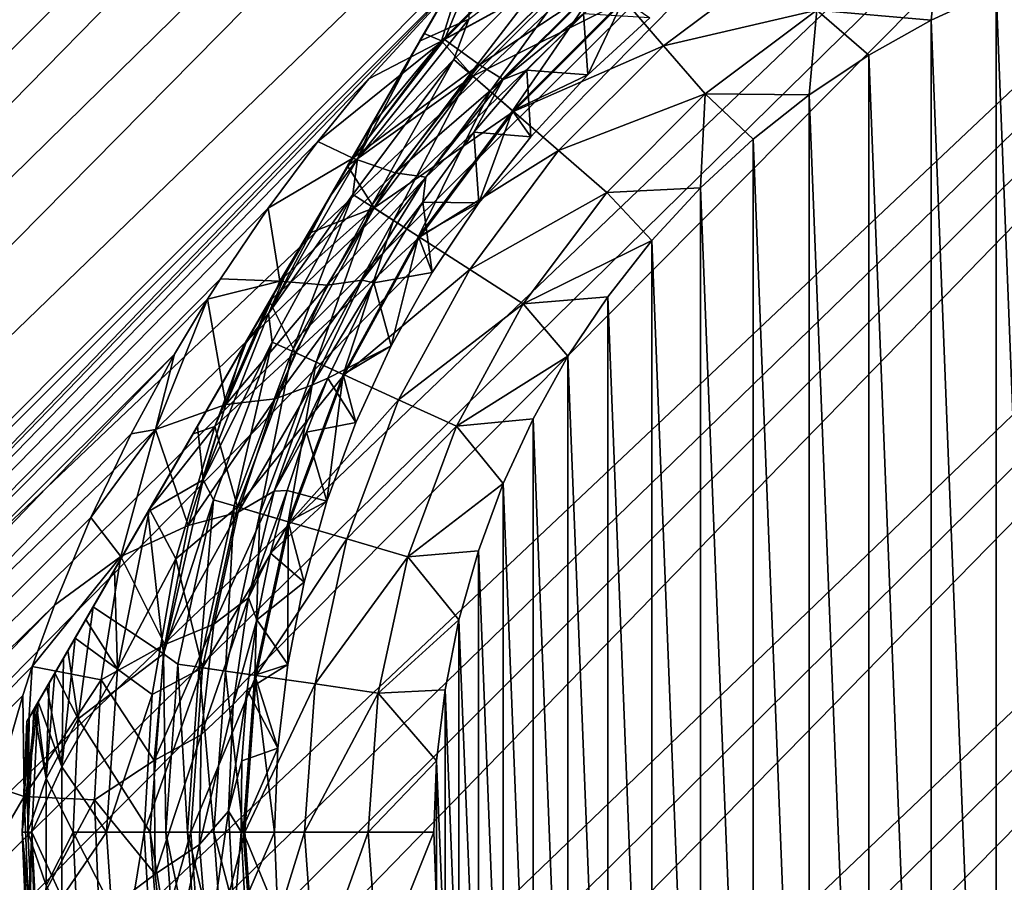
# Model space of a CAD drawing. Header units: metres. Extents: x -42 to 163, y -93 to 90.
# Tile 144 of 232: x 32.01 to 39.83, y 23.63 to 30.48. Entities that reach past the tile are written whole.
import ezdxf

# ---------------------------------------------------------------- set-up
doc = ezdxf.new("R2010")
doc.units = ezdxf.units.M
doc.layers.add('solid_500770_SW0001', color=7, linetype='CONTINUOUS')

msp = doc.modelspace()

# ---------------------------------------------------------------- linework, layer by layer
at = {"layer": 'solid_500770_SW0001'}
for points in [[(16.240602, 16.054668), (16.251158, 15.979364, 1.252488), (47.507648, 47.321701, -0.000097)], [(16.25116, 15.979354, -1.252581), (16.240602, 16.054668), (47.507648, 47.321701, -0.000097)], [(16.251158, 15.979364, 1.252488), (47.598896, 47.23045, 1.823636), (47.507648, 47.321701, -0.000097)], [(16.25116, 15.979354, -1.252581), (47.507648, 47.321701, -0.000097), (47.598915, 47.230431, -1.823828)], [(16.251158, 15.979364, 1.252488), (16.283394, 15.750703, 2.508065), (47.598896, 47.23045, 1.823636)], [(16.283396, 15.75068, -2.508157), (16.25116, 15.979354, -1.252581), (47.598915, 47.230431, -1.823828)], [(16.283394, 15.750703, 2.508065), (47.87085, 46.9585, 3.611047), (47.598896, 47.23045, 1.823636)], [(16.283396, 15.75068, -2.508157), (47.598915, 47.230431, -1.823828), (47.870888, 46.958462, -3.611232)], [(16.283394, 15.750703, 2.508065), (16.337793, 15.363997, 3.757468), (47.87085, 46.9585, 3.611047)], [(16.337795, 15.363985, -3.757504), (16.283396, 15.75068, -2.508157), (47.870888, 46.958462, -3.611232)], [(16.337793, 15.363997, 3.757468), (16.415125, 14.814512, 4.990776), (47.87085, 46.9585, 3.611047)], [(16.337795, 15.363985, -3.757504), (47.870888, 46.958462, -3.611232), (48.318157, 46.511189, -5.326709)], [(16.415125, 14.814512, 4.990776), (48.318104, 46.511246, 5.326533), (47.87085, 46.9585, 3.611047)], [(16.415125, 14.814504, -4.990792), (16.337795, 15.363985, -3.757504), (48.318157, 46.511189, -5.326709)], [(16.415125, 14.814512, 4.990776), (16.516396, 14.094969, 6.200181), (48.318104, 46.511246, 5.326533)], [(16.516399, 14.094941, -6.200222), (16.415125, 14.814504, -4.990792), (48.318157, 46.511189, -5.326709)], [(16.516396, 14.094969, 6.200181), (48.931763, 45.897583, 6.935899), (48.318104, 46.511246, 5.326533)], [(16.516399, 14.094941, -6.200222), (48.318157, 46.511189, -5.326709), (48.931839, 45.897511, -6.936062)], [(16.516396, 14.094969, 6.200181), (16.642694, 13.19747, 7.374237), (48.931763, 45.897583, 6.935899)], [(16.642694, 13.197455, -7.374252), (16.516399, 14.094941, -6.200222), (48.931839, 45.897511, -6.936062)], [(16.642694, 13.19747, 7.374237), (49.699558, 45.129787, 8.406946), (48.931763, 45.897583, 6.935899)], [(16.642694, 13.197455, -7.374252), (48.931839, 45.897511, -6.936062), (49.69965, 45.1297, -8.407093)], [(16.642694, 13.19747, 7.374237), (16.79488, 12.116048, 8.496479), (49.699558, 45.129787, 8.406946)], [(16.794876, 12.116074, -8.496456), (16.642694, 13.197455, -7.374252), (49.69965, 45.1297, -8.407093)], [(16.794876, 12.116074, -8.496456), (49.69965, 45.1297, -8.407093), (50.606262, 44.223087, -9.710489)], [(16.79488, 12.116048, 8.496479), (35.636303, 30.936129, 8.513808), (49.699558, 45.129787, 8.406946)], [(16.880831, 11.505201, -9.03205), (16.794876, 12.116074, -8.496456), (50.606262, 44.223087, -9.710489)], [(16.9734, 10.847605, -9.546834), (16.880831, 11.505201, -9.03205), (50.606262, 44.223087, -9.710489)], [(17.072447, 10.143653, -10.037734), (16.9734, 10.847605, -9.546834), (50.606262, 44.223087, -9.710489)], [(17.072447, 10.143653, -10.037734), (50.606262, 44.223087, -9.710489), (51.633614, 43.195736, -10.820309)], [(17.177891, 9.394262, -10.501533), (17.072447, 10.143653, -10.037734), (51.633614, 43.195736, -10.820309)], [(17.289604, 8.601025, -10.93483), (17.177891, 9.394262, -10.501533), (51.633614, 43.195736, -10.820309)], [(17.289604, 8.601025, -10.93483), (51.633614, 43.195736, -10.820309), (52.761234, 42.068115, -11.71446)], [(17.407101, 7.765466, -11.334336), (17.289604, 8.601025, -10.93483), (52.761234, 42.068115, -11.71446)], [(17.530239, 6.890604, -11.696574), (17.407101, 7.765466, -11.334336), (52.761234, 42.068115, -11.71446)], [(17.658554, 5.979508, -12.018311), (17.530239, 6.890604, -11.696574), (52.761234, 42.068115, -11.71446)], [(17.658554, 5.979508, -12.018311), (52.761234, 42.068115, -11.71446), (53.966671, 40.862679, -12.375134)], [(17.791288, 5.035339, -12.296562), (17.658554, 5.979508, -12.018311), (53.966671, 40.862679, -12.375134)], [(17.928144, 4.063588, -12.528321), (17.791288, 5.035339, -12.296562), (53.966671, 40.862679, -12.375134)], [(17.928144, 4.063588, -12.528321), (53.966671, 40.862679, -12.375134), (55.225922, 39.603424, -12.789154)], [(18.06818, 3.068676, -12.711246), (17.928144, 4.063588, -12.528321), (55.225922, 39.603424, -12.789154)], [(18.210609, 2.056142, -12.843354), (18.06818, 3.068676, -12.711246), (55.225922, 39.603424, -12.789154)], [(18.210609, 2.056142, -12.843354), (55.225922, 39.603424, -12.789154), (56.513908, 38.315437, -12.948244)], [(18.355236, 1.032258, -12.923227), (18.210609, 2.056142, -12.843354), (56.513908, 38.315437, -12.948244)], [(51.630558, 33.130558, -12.95), (18.355236, 1.032258, -12.923227), (56.513908, 38.315437, -12.948244)], [(51.630558, 33.130558, -12.95), (18.5, 0, -12.95), (18.355236, 1.032258, -12.923227)], [(37.762573, 8.496295, -12.95), (18.5, 0, -12.95), (51.630558, 33.130558, -12.95)], [(38.963062, 10.360086, -12.95), (37.762573, 8.496295, -12.95), (51.630558, 33.130558, -12.95)], [(40.39016, 12.056459, -12.95), (38.963062, 10.360086, -12.95), (51.630558, 33.130558, -12.95)], [(36.538265, 32.65242, 25.5), (32.066128, 24.906454, 25.5), (32.066128, 24.906454, 29.5)], [(36.538265, 32.65242, 29.5), (36.538265, 32.65242, 25.5), (32.066128, 24.906454, 29.5)], [(32.083241, 24.936096, 29.88092), (36.538265, 32.65242, 29.5), (32.066128, 24.906454, 29.5)], [(36.538265, 32.65242, 25.5), (36.519234, 32.619461, 25.098352), (32.066128, 24.906454, 25.5)], [(36.519234, 32.619461, 25.098352), (32.085159, 24.939415, 25.098349), (32.066128, 24.906454, 25.5)], [(32.083241, 24.936096, 29.88092), (36.521145, 32.622772, 29.880962), (36.538265, 32.65242, 29.5)], [(32.083241, 24.936096, 29.88092), (32.135365, 25.026377, 30.260981), (36.521145, 32.622772, 29.880962)], [(36.519234, 32.619461, 25.098352), (36.484547, 32.559383, 24.828465), (32.085159, 24.939415, 25.098349)], [(32.135365, 25.026377, 30.260981), (36.469013, 32.532475, 30.261061), (36.521145, 32.622772, 29.880962)], [(36.484547, 32.559383, 24.828465), (32.119843, 24.999493, 24.828463), (32.085159, 24.939415, 25.098349)], [(36.484547, 32.559383, 24.828465), (36.461124, 32.51881, 24.697607), (32.119843, 24.999493, 24.828463)], [(32.135365, 25.026377, 30.260981), (32.156567, 25.063101, 30.367167), (36.469013, 32.532475, 30.261061)], [(32.156567, 25.063101, 30.367167), (36.447823, 32.495773, 30.367165), (36.469013, 32.532475, 30.261061)], [(36.461124, 32.51881, 24.697607), (32.143269, 25.040066, 24.697596), (32.119843, 24.999493, 24.828463)], [(36.461124, 32.51881, 24.697607), (36.360752, 32.344959, 24.299749), (32.143269, 25.040066, 24.697596)], [(32.156567, 25.063101, 30.367167), (32.224991, 25.18161, 30.638638), (36.447823, 32.495773, 30.367165)], [(32.224991, 25.18161, 30.638638), (36.379364, 32.377201, 30.638762), (36.447823, 32.495773, 30.367165)], [(32.224991, 25.18161, 30.638638), (32.356262, 25.408983, 31.010653), (36.379364, 32.377201, 30.638762)], [(32.356262, 25.408983, 31.010653), (36.248062, 32.14978, 31.010807), (36.379364, 32.377201, 30.638762)], [(36.360752, 32.344959, 24.299749), (32.243641, 25.213917, 24.299744), (32.143269, 25.040066, 24.697596)], [(36.360752, 32.344959, 24.299749), (36.317059, 32.269283, 24.167925), (32.243641, 25.213917, 24.299744)], [(36.317059, 32.269283, 24.167925), (32.287331, 25.289591, 24.167923), (32.243641, 25.213917, 24.299744)], [(36.317059, 32.269283, 24.167925), (36.213154, 32.089314, 23.908485), (32.287331, 25.289591, 24.167923)], [(32.356262, 25.408983, 31.010653), (32.448009, 25.567894, 31.211136), (36.248062, 32.14978, 31.010807)], [(32.448009, 25.567894, 31.211136), (36.156395, 31.991001, 31.211113), (36.248062, 32.14978, 31.010807)], [(36.213154, 32.089314, 23.908485), (32.391239, 25.469561, 23.908489), (32.287331, 25.289591, 24.167923)], [(36.213154, 32.089314, 23.908485), (36.012238, 31.741316, 23.533098), (32.391239, 25.469561, 23.908489)], [(32.448009, 25.567894, 31.211136), (32.534451, 25.717615, 31.371361), (36.156395, 31.991001, 31.211113)], [(32.534451, 25.717615, 31.371361), (36.069748, 31.840927, 31.371685), (36.156395, 31.991001, 31.211113)], [(32.534451, 25.717615, 31.371361), (32.762005, 26.11175, 31.706327), (36.069748, 31.840927, 31.371685)], [(32.762005, 26.11175, 31.706327), (35.842091, 31.446613, 31.706694), (36.069748, 31.840927, 31.371685)], [(36.012238, 31.741316, 23.533098), (32.592155, 25.817558, 23.533098), (32.391239, 25.469561, 23.908489)], [(36.012238, 31.741316, 23.533098), (35.577213, 30.987831, 22.924072), (32.592155, 25.817558, 23.533098)], [(32.762005, 26.11175, 31.706327), (33.039124, 26.591734, 32), (35.842091, 31.446613, 31.706694)], [(35.842091, 31.446613, 31.706694), (33.039124, 26.591734, 32), (35.565266, 30.96714, 32)], [(35.358166, 30.308205, 32.426758), (36.241379, 31.192562, 32.426758), (35.565266, 30.96714, 32)], [(36.529854, 30.953325, 32.797123), (36.241379, 31.192562, 32.426758), (35.358166, 30.308205, 32.426758)], [(35.381783, 30.319401, 8.839676), (36.239567, 31.177042, 8.839932), (35.636303, 30.936129, 8.513808)], [(36.439674, 30.899729, 9.440078), (36.239567, 31.177042, 8.839932), (35.381783, 30.319401, 8.839676)], [(36.398975, 31.10437, 21.891552), (35.454506, 30.159901, 21.891552), (35.576015, 30.481272, 22.104425)], [(35.584938, 30.046881, 21.715334), (35.454506, 30.159901, 21.891552), (36.398975, 31.10437, 21.891552)], [(36.511993, 30.973938, 21.715334), (35.584938, 30.046881, 21.715334), (36.398975, 31.10437, 21.891552)], [(39.308727, 31.08181, 33.454422), (38.337852, 30.551672, 33.454422), (39.245213, 30.472738, 33.5)], [(39.308727, 31.08181, 33.454422), (39.245213, 30.472738, 33.5), (39.760914, 30.710579, 33.5)], [(35.577213, 30.987831, 22.924072), (33.027195, 26.571068, 22.924055), (32.592155, 25.817558, 23.533098)], [(35.577213, 30.987831, 22.924072), (35.184078, 30.306904, 22.517441), (33.027195, 26.571068, 22.924055)], [(33.385296, 27.191317, 32.240669), (35.565266, 30.96714, 32), (33.039124, 26.591734, 32)], [(33.385296, 27.191317, 32.240669), (35.219093, 30.367552, 32.240669), (35.565266, 30.96714, 32)], [(35.576015, 30.481272, 22.104425), (35.184078, 30.306904, 22.517441), (35.577213, 30.987831, 22.924072)], [(35.219093, 30.367552, 32.240669), (35.358166, 30.308205, 32.426758), (35.565266, 30.96714, 32)], [(35.743999, 29.909054, 21.58672), (35.584938, 30.046881, 21.715334), (36.511993, 30.973938, 21.715334)], [(36.649822, 30.814877, 21.58672), (35.743999, 29.909054, 21.58672), (36.511993, 30.973938, 21.715334)], [(36.810566, 30.629366, 33.097553), (37.121201, 30.270874, 33.318897), (38.064499, 30.977016, 33.318897)], [(38.064499, 30.977016, 33.318897), (37.121201, 30.270874, 33.318897), (38.337852, 30.551672, 33.454422)], [(16.79488, 12.116048, 8.496479), (16.880835, 11.505164, 9.032082), (35.636303, 30.936129, 8.513808)], [(16.880835, 11.505164, 9.032082), (34.78191, 30.008894, 8.572483), (35.636303, 30.936129, 8.513808)], [(35.381783, 30.319401, 8.839676), (35.636303, 30.936129, 8.513808), (34.78191, 30.008894, 8.572483)], [(35.605549, 30.02902, 32.797123), (36.529854, 30.953325, 32.797123), (35.358166, 30.308205, 32.426758)], [(35.659107, 30.119274, 9.439835), (36.439674, 30.899729, 9.440078), (35.381783, 30.319401, 8.839676)], [(36.810566, 30.629366, 33.097553), (36.529854, 30.953325, 32.797123), (35.605549, 30.02902, 32.797123)], [(36.556396, 30.71032, 10.093994), (36.439674, 30.899729, 9.440078), (35.659107, 30.119274, 9.439835)], [(40.293934, 17.151569, 33.5), (40.293934, 30.907307, 33.5), (39.760914, 30.710579, 33.5)], [(36.649822, 30.814877, 21.58672), (35.922012, 29.754803, 21.513536), (35.743999, 29.909054, 21.58672)], [(36.649822, 30.814877, 21.58672), (36.80407, 30.636862, 21.513536), (35.922012, 29.754803, 21.513536)], [(35.848534, 30.002533, 10.093771), (36.556396, 30.71032, 10.093994), (35.659107, 30.119274, 9.439835)], [(35.848534, 30.002533, 10.093771), (36.485207, 30.524647, 10.76469), (36.556396, 30.71032, 10.093994)], [(39.760914, 17.348295, 33.5), (39.760914, 30.710579, 33.5), (39.245213, 30.472738, 33.5)], [(39.760914, 17.348295, 33.5), (40.293934, 17.151569, 33.5), (39.760914, 30.710579, 33.5)], [(36.810566, 30.629366, 33.097553), (35.605549, 30.02902, 32.797123), (35.929508, 29.748308, 33.097553)], [(35.922012, 29.754803, 21.513536), (36.80407, 30.636862, 21.513536), (36.520752, 30.038124, 21.500164)], [(36.810566, 30.629366, 33.097553), (35.929508, 29.748308, 33.097553), (37.121201, 30.270874, 33.318897)], [(36.80407, 30.636862, 21.513536), (37.010708, 30.491037, 21.500164), (36.520752, 30.038124, 21.500164)], [(35.848534, 30.002533, 10.093771), (36.036587, 30.07622, 10.764404), (36.485207, 30.524647, 10.76469)], [(36.485207, 30.524647, 10.76469), (36.036587, 30.07622, 10.764404), (36.520752, 30.038124, 21.500164)], [(36.485207, 30.524647, 10.76469), (36.520752, 30.038124, 21.500164), (37.010708, 30.491037, 21.500164)], [(37.121201, 30.270874, 33.318897), (37.452305, 29.88876, 33.454422), (38.337852, 30.551672, 33.454422)], [(38.337852, 30.551672, 33.454422), (37.452305, 29.88876, 33.454422), (38.277393, 29.879452, 33.5)], [(38.337852, 30.551672, 33.454422), (38.277393, 29.879452, 33.5), (38.749756, 30.195181, 33.5)], [(38.337852, 30.551672, 33.454422), (38.749756, 30.195181, 33.5), (39.245213, 30.472738, 33.5)], [(35.576015, 30.481272, 22.104425), (34.692081, 29.372856, 22.104425), (35.184078, 30.306904, 22.517441)], [(35.454506, 30.159901, 21.891552), (34.692081, 29.372856, 22.104425), (35.576015, 30.481272, 22.104425)], [(39.245213, 17.586136, 33.5), (39.245213, 30.472738, 33.5), (38.749756, 30.195181, 33.5)], [(39.245213, 17.586136, 33.5), (39.760914, 17.348295, 33.5), (39.245213, 30.472738, 33.5)], [(33.385296, 27.191317, 32.240669), (33.816002, 27.937326, 32.404942), (35.219093, 30.367552, 32.240669)], [(33.816002, 27.937326, 32.404942), (34.788376, 29.621529, 32.404945), (35.219093, 30.367552, 32.240669)], [(35.219093, 30.367552, 32.240669), (34.788376, 29.621529, 32.404945), (35.358166, 30.308205, 32.426758)], [(35.184078, 30.306904, 22.517441), (33.420326, 27.251995, 22.517429), (33.027195, 26.571068, 22.924055)], [(35.184078, 30.306904, 22.517441), (34.820316, 29.676847, 22.269815), (33.420326, 27.251995, 22.517429)], [(35.381783, 30.319401, 8.839676), (34.78191, 30.008894, 8.572483), (34.375984, 29.509829, 8.646482)], [(34.652821, 29.377169, 9.017519), (35.381783, 30.319401, 8.839676), (34.375984, 29.509829, 8.646482)], [(34.788376, 29.621529, 32.404945), (34.612377, 29.316685, 32.440041), (35.358166, 30.308205, 32.426758)], [(35.605549, 30.02902, 32.797123), (35.358166, 30.308205, 32.426758), (34.612377, 29.316685, 32.440041)], [(35.659107, 30.119274, 9.439835), (35.381783, 30.319401, 8.839676), (34.652821, 29.377169, 9.017519)], [(34.692081, 29.372856, 22.104425), (34.820316, 29.676847, 22.269815), (35.184078, 30.306904, 22.517441)], [(35.929508, 29.748308, 33.097553), (36.288002, 29.437672, 33.318897), (37.121201, 30.270874, 33.318897)], [(37.121201, 30.270874, 33.318897), (36.288002, 29.437672, 33.318897), (37.452305, 29.88876, 33.454422)], [(38.749756, 17.863693, 33.5), (38.749756, 30.195181, 33.5), (38.277393, 29.879452, 33.5)], [(38.749756, 17.863693, 33.5), (39.245213, 17.586136, 33.5), (38.749756, 30.195181, 33.5)], [(34.989925, 29.262495, 9.609496), (35.659107, 30.119274, 9.439835), (34.652821, 29.377169, 9.017519)], [(35.454506, 30.159901, 21.891552), (34.65406, 29.090633, 21.891552), (34.692081, 29.372856, 22.104425)], [(34.799252, 28.997328, 21.715334), (34.65406, 29.090633, 21.891552), (35.454506, 30.159901, 21.891552)], [(35.584938, 30.046881, 21.715334), (34.799252, 28.997328, 21.715334), (35.454506, 30.159901, 21.891552)], [(35.848534, 30.002533, 10.093771), (35.659107, 30.119274, 9.439835), (34.989925, 29.262495, 9.609496)], [(34.822193, 28.982582, 32.797123), (35.605549, 30.02902, 32.797123), (34.612377, 29.316685, 32.440041)], [(34.976307, 28.883539, 21.58672), (34.799252, 28.997328, 21.715334), (35.584938, 30.046881, 21.715334)], [(35.929508, 29.748308, 33.097553), (35.605549, 30.02902, 32.797123), (34.822193, 28.982582, 32.797123)], [(35.743999, 29.909054, 21.58672), (34.976307, 28.883539, 21.58672), (35.584938, 30.046881, 21.715334)], [(36.036587, 30.07622, 10.764404), (35.614861, 29.584715, 10.842172), (36.067837, 29.548164, 21.500164)], [(35.848534, 30.002533, 10.093771), (35.614861, 29.584715, 10.842172), (36.036587, 30.07622, 10.764404)], [(35.922012, 29.754803, 21.513536), (36.520752, 30.038124, 21.500164), (36.067837, 29.548164, 21.500164)], [(36.036587, 30.07622, 10.764404), (36.067837, 29.548164, 21.500164), (36.520752, 30.038124, 21.500164)], [(16.880835, 11.505164, 9.032082), (34.375984, 29.509829, 8.646482), (34.78191, 30.008894, 8.572483)], [(35.234417, 29.226393, 10.254593), (35.848534, 30.002533, 10.093771), (34.989925, 29.262495, 9.609496)], [(35.234417, 29.226393, 10.254593), (35.614861, 29.584715, 10.842172), (35.848534, 30.002533, 10.093771)], [(35.743999, 29.909054, 21.58672), (35.174461, 28.756193, 21.513536), (34.976307, 28.883539, 21.58672)], [(35.743999, 29.909054, 21.58672), (35.922012, 29.754803, 21.513536), (35.174461, 28.756193, 21.513536)], [(36.288002, 29.437672, 33.318897), (36.670113, 29.106569, 33.454422), (37.452305, 29.88876, 33.454422)], [(37.452305, 29.88876, 33.454422), (36.670113, 29.106569, 33.454422), (37.414356, 29.141991, 33.5)], [(37.452305, 29.88876, 33.454422), (37.414356, 29.141991, 33.5), (37.831287, 29.527599, 33.5)], [(37.452305, 29.88876, 33.454422), (37.831287, 29.527599, 33.5), (38.277393, 29.879452, 33.5)], [(38.277393, 18.179422, 33.5), (38.277393, 29.879452, 33.5), (37.831287, 29.527599, 33.5)], [(38.277393, 18.179422, 33.5), (38.749756, 17.863693, 33.5), (38.277393, 29.879452, 33.5)], [(35.929508, 29.748308, 33.097553), (34.822193, 28.982582, 32.797123), (35.182804, 28.75083, 33.097553)], [(35.174461, 28.756193, 21.513536), (35.922012, 29.754803, 21.513536), (35.654762, 29.024181, 21.500164)], [(35.929508, 29.748308, 33.097553), (35.182804, 28.75083, 33.097553), (36.288002, 29.437672, 33.318897)], [(35.922012, 29.754803, 21.513536), (36.067837, 29.548164, 21.500164), (35.654762, 29.024181, 21.500164)], [(34.820316, 29.676847, 22.269815), (33.784088, 27.88205, 22.26981), (33.420326, 27.251995, 22.517429)], [(34.820316, 29.676847, 22.269815), (34.47308, 29.07542, 22.152443), (33.784088, 27.88205, 22.26981)], [(34.692081, 29.372856, 22.104425), (34.47308, 29.07542, 22.152443), (34.820316, 29.676847, 22.269815)], [(33.816002, 27.937326, 32.404942), (33.992016, 28.242191, 32.440041), (34.788376, 29.621529, 32.404945)], [(33.992016, 28.242191, 32.440041), (34.612377, 29.316685, 32.440041), (34.788376, 29.621529, 32.404945)], [(35.614861, 29.584715, 10.842172), (35.2104, 29.029696, 11.006215), (35.654762, 29.024181, 21.500164)], [(35.234417, 29.226393, 10.254593), (35.2104, 29.029696, 11.006215), (35.614861, 29.584715, 10.842172)], [(35.614861, 29.584715, 10.842172), (35.654762, 29.024181, 21.500164), (36.067837, 29.548164, 21.500164)], [(16.880835, 11.505164, 9.032082), (33.982792, 28.981031, 8.752214), (34.375984, 29.509829, 8.646482)], [(34.652821, 29.377169, 9.017519), (34.375984, 29.509829, 8.646482), (33.982792, 28.981031, 8.752214)], [(37.831287, 18.531277, 33.5), (37.831287, 29.527599, 33.5), (37.414356, 29.141991, 33.5)], [(37.831287, 18.531277, 33.5), (38.277393, 18.179422, 33.5), (37.831287, 29.527599, 33.5)], [(35.182804, 28.75083, 33.097553), (35.58186, 28.494375, 33.318897), (36.288002, 29.437672, 33.318897)], [(36.288002, 29.437672, 33.318897), (35.58186, 28.494375, 33.318897), (36.670113, 29.106569, 33.454422)], [(34.075451, 28.400969, 9.343026), (34.652821, 29.377169, 9.017519), (33.982792, 28.981031, 8.752214)], [(34.692081, 29.372856, 22.104425), (33.983223, 28.145077, 22.104425), (34.47308, 29.07542, 22.152443)], [(34.65406, 29.090633, 21.891552), (33.983223, 28.145077, 22.104425), (34.692081, 29.372856, 22.104425)], [(33.992016, 28.242191, 32.440041), (34.302189, 28.779425, 32.463661), (34.612377, 29.316685, 32.440041)], [(34.989925, 29.262495, 9.609496), (34.652821, 29.377169, 9.017519), (34.075451, 28.400969, 9.343026)], [(34.822193, 28.982582, 32.797123), (34.612377, 29.316685, 32.440041), (34.302189, 28.779425, 32.463661)], [(34.450665, 28.369532, 9.922218), (34.989925, 29.262495, 9.609496), (34.075451, 28.400969, 9.343026)], [(35.234417, 29.226393, 10.254593), (34.989925, 29.262495, 9.609496), (34.450665, 28.369532, 9.922218)], [(34.728161, 28.410975, 10.553501), (35.234417, 29.226393, 10.254593), (34.450665, 28.369532, 9.922218)], [(34.728161, 28.410975, 10.553501), (35.2104, 29.029696, 11.006215), (35.234417, 29.226393, 10.254593)], [(34.65406, 29.090633, 21.891552), (34.013939, 27.918335, 21.891552), (33.983223, 28.145077, 22.104425)], [(34.170929, 27.846642, 21.715334), (34.013939, 27.918335, 21.891552), (34.65406, 29.090633, 21.891552)], [(34.799252, 28.997328, 21.715334), (34.170929, 27.846642, 21.715334), (34.65406, 29.090633, 21.891552)], [(35.58186, 28.494375, 33.318897), (36.007202, 28.221024, 33.454422), (36.670113, 29.106569, 33.454422)], [(36.670113, 29.106569, 33.454422), (36.007202, 28.221024, 33.454422), (37.028961, 28.724876, 33.5)], [(36.670113, 29.106569, 33.454422), (37.028961, 28.724876, 33.5), (37.414356, 29.141991, 33.5)], [(37.414356, 18.916883, 33.5), (37.414356, 29.141991, 33.5), (37.028961, 28.724876, 33.5)], [(37.414356, 18.916883, 33.5), (37.831287, 18.531277, 33.5), (37.414356, 29.141991, 33.5)], [(34.47308, 29.07542, 22.152443), (34.131325, 28.48348, 22.152441), (33.784088, 27.88205, 22.26981)], [(33.983223, 28.145077, 22.104425), (34.131325, 28.48348, 22.152441), (34.47308, 29.07542, 22.152443)], [(34.728161, 28.410975, 10.553501), (34.821384, 28.387365, 11.273333), (35.2104, 29.029696, 11.006215)], [(35.2104, 29.029696, 11.006215), (34.821384, 28.387365, 11.273333), (35.284073, 28.469404, 21.500164)], [(35.174461, 28.756193, 21.513536), (35.654762, 29.024181, 21.500164), (35.284073, 28.469404, 21.500164)], [(35.2104, 29.029696, 11.006215), (35.284073, 28.469404, 21.500164), (35.654762, 29.024181, 21.500164)], [(16.880835, 11.505164, 9.032082), (33.603458, 28.4198, 8.890448), (33.982792, 28.981031, 8.752214)], [(34.075451, 28.400969, 9.343026), (33.982792, 28.981031, 8.752214), (33.603458, 28.4198, 8.890448)], [(33.992016, 28.242191, 32.440041), (34.822193, 28.982582, 32.797123), (34.302189, 28.779425, 32.463661)], [(33.992016, 28.242191, 32.440041), (34.195736, 27.83531, 32.797123), (34.822193, 28.982582, 32.797123)], [(34.362377, 27.759209, 21.58672), (34.170929, 27.846642, 21.715334), (34.799252, 28.997328, 21.715334)], [(35.182804, 28.75083, 33.097553), (34.822193, 28.982582, 32.797123), (34.195736, 27.83531, 32.797123)], [(34.976307, 28.883539, 21.58672), (34.362377, 27.759209, 21.58672), (34.799252, 28.997328, 21.715334)], [(34.976307, 28.883539, 21.58672), (34.576637, 27.66136, 21.513536), (34.362377, 27.759209, 21.58672)], [(34.976307, 28.883539, 21.58672), (35.174461, 28.756193, 21.513536), (34.576637, 27.66136, 21.513536)], [(35.182804, 28.75083, 33.097553), (34.195736, 27.83531, 32.797123), (34.585659, 27.657238, 33.097553)], [(34.576637, 27.66136, 21.513536), (35.174461, 28.756193, 21.513536), (34.95805, 27.887251, 21.500164)], [(35.182804, 28.75083, 33.097553), (34.585659, 27.657238, 33.097553), (35.58186, 28.494375, 33.318897)], [(35.174461, 28.756193, 21.513536), (35.284073, 28.469404, 21.500164), (34.95805, 27.887251, 21.500164)], [(36.007202, 28.221024, 33.454422), (36.677338, 28.278614, 33.5), (37.028961, 28.724876, 33.5)], [(37.028961, 19.333998, 33.5), (37.028961, 28.724876, 33.5), (36.677338, 28.278614, 33.5)], [(37.028961, 19.333998, 33.5), (37.414356, 18.916883, 33.5), (37.028961, 28.724876, 33.5)], [(33.983223, 28.145077, 22.104425), (33.784088, 27.88205, 22.26981), (34.131325, 28.48348, 22.152441)], [(34.585659, 27.657238, 33.097553), (35.017147, 27.460184, 33.318897), (35.58186, 28.494375, 33.318897)], [(34.821384, 28.387365, 11.273333), (34.95805, 27.887251, 21.500164), (35.284073, 28.469404, 21.500164)], [(35.58186, 28.494375, 33.318897), (35.017147, 27.460184, 33.318897), (36.007202, 28.221024, 33.454422)], [(16.880835, 11.505164, 9.032082), (33.501286, 28.258837, 8.93427), (33.603458, 28.4198, 8.890448)], [(34.075451, 28.400969, 9.343026), (33.603458, 28.4198, 8.890448), (33.501286, 28.258837, 8.93427)], [(33.644787, 27.423302, 9.772676), (34.075451, 28.400969, 9.343026), (33.501286, 28.258837, 8.93427)], [(34.450665, 28.369532, 9.922218), (34.075451, 28.400969, 9.343026), (33.644787, 27.423302, 9.772676)], [(34.728161, 28.410975, 10.553501), (34.450665, 28.369532, 9.922218), (34.038395, 27.46681, 10.338767)], [(34.328999, 27.576336, 10.955892), (34.728161, 28.410975, 10.553501), (34.038395, 27.46681, 10.338767)], [(34.328999, 27.576336, 10.955892), (34.821384, 28.387365, 11.273333), (34.728161, 28.410975, 10.553501)], [(34.328999, 27.576336, 10.955892), (34.455837, 27.63253, 11.662206), (34.821384, 28.387365, 11.273333)], [(34.821384, 28.387365, 11.273333), (34.455837, 27.63253, 11.662206), (34.95805, 27.887251, 21.500164)], [(34.038395, 27.46681, 10.338767), (34.450665, 28.369532, 9.922218), (33.644787, 27.423302, 9.772676)], [(16.880835, 11.505164, 9.032082), (33.239197, 27.823523, 9.061054), (33.501286, 28.258837, 8.93427)], [(33.086849, 27.22324, 9.384104), (33.501286, 28.258837, 8.93427), (33.239197, 27.823523, 9.061054)], [(33.086849, 27.22324, 9.384104), (33.644787, 27.423302, 9.772676), (33.501286, 28.258837, 8.93427)], [(33.992016, 28.242191, 32.440041), (33.557816, 27.248144, 32.426758), (34.195736, 27.83531, 32.797123)], [(33.816002, 27.937326, 32.404942), (33.557816, 27.248144, 32.426758), (33.992016, 28.242191, 32.440041)], [(36.007202, 28.221024, 33.454422), (36.361832, 27.806082, 33.5), (36.677338, 28.278614, 33.5)], [(36.677338, 19.78026, 33.5), (36.677338, 28.278614, 33.5), (36.361832, 27.806082, 33.5)], [(36.677338, 19.78026, 33.5), (37.028961, 19.333998, 33.5), (36.677338, 28.278614, 33.5)], [(33.983223, 28.145077, 22.104425), (33.465275, 26.825361, 22.104425), (33.784088, 27.88205, 22.26981)], [(34.013939, 27.918335, 21.891552), (33.465275, 26.825361, 22.104425), (33.983223, 28.145077, 22.104425)], [(35.017147, 27.460184, 33.318897), (35.477066, 27.250149, 33.454422), (36.007202, 28.221024, 33.454422)], [(36.007202, 28.221024, 33.454422), (35.477066, 27.250149, 33.454422), (36.361832, 27.806082, 33.5)], [(33.385296, 27.191317, 32.240669), (33.557816, 27.248144, 32.426758), (33.816002, 27.937326, 32.404942)], [(34.013939, 27.918335, 21.891552), (33.547165, 26.66687, 21.891552), (33.465275, 26.825361, 22.104425)], [(33.712761, 26.618248, 21.715334), (33.547165, 26.66687, 21.891552), (34.013939, 27.918335, 21.891552)], [(34.170929, 27.846642, 21.715334), (33.712761, 26.618248, 21.715334), (34.013939, 27.918335, 21.891552)], [(33.465275, 26.825361, 22.104425), (33.420326, 27.251995, 22.517429), (33.784088, 27.88205, 22.26981)], [(33.557816, 27.248144, 32.426758), (33.73893, 26.610563, 32.797123), (34.195736, 27.83531, 32.797123)], [(33.914703, 26.55895, 21.58672), (33.712761, 26.618248, 21.715334), (34.170929, 27.846642, 21.715334)], [(34.585659, 27.657238, 33.097553), (34.195736, 27.83531, 32.797123), (33.73893, 26.610563, 32.797123)], [(34.362377, 27.759209, 21.58672), (33.914703, 26.55895, 21.58672), (34.170929, 27.846642, 21.715334)], [(34.455837, 27.63253, 11.662206), (34.678711, 27.281315, 21.500164), (34.95805, 27.887251, 21.500164)], [(34.576637, 27.66136, 21.513536), (34.95805, 27.887251, 21.500164), (34.678711, 27.281315, 21.500164)], [(16.880835, 11.505164, 9.032082), (16.973406, 10.847557, 9.546868), (33.239197, 27.823523, 9.061054)], [(16.973406, 10.847557, 9.546868), (32.893951, 27.19051, 9.264261), (33.239197, 27.823523, 9.061054)], [(33.086849, 27.22324, 9.384104), (33.239197, 27.823523, 9.061054), (32.893951, 27.19051, 9.264261)], [(34.362377, 27.759209, 21.58672), (34.140709, 26.49259, 21.513536), (33.914703, 26.55895, 21.58672)], [(34.362377, 27.759209, 21.58672), (34.576637, 27.66136, 21.513536), (34.140709, 26.49259, 21.513536)], [(35.477066, 27.250149, 33.454422), (36.084499, 27.310442, 33.5), (36.361832, 27.806082, 33.5)], [(36.361832, 20.252792, 33.5), (36.361832, 27.806082, 33.5), (36.084499, 27.310442, 33.5)], [(36.361832, 20.252792, 33.5), (36.677338, 19.78026, 33.5), (36.361832, 27.806082, 33.5)], [(34.585659, 27.657238, 33.097553), (33.73893, 26.610563, 32.797123), (34.150227, 26.489796, 33.097553)], [(34.030483, 26.734173, 11.428994), (34.287216, 27.204191, 11.908593), (34.455837, 27.63253, 11.662206)], [(34.030483, 26.734173, 11.428994), (34.455837, 27.63253, 11.662206), (34.328999, 27.576336, 10.955892)], [(34.140709, 26.49259, 21.513536), (34.576637, 27.66136, 21.513536), (34.447773, 26.655329, 21.500164)], [(34.585659, 27.657238, 33.097553), (34.150227, 26.489796, 33.097553), (35.017147, 27.460184, 33.318897)], [(34.455837, 27.63253, 11.662206), (34.287216, 27.204191, 11.908593), (34.678711, 27.281315, 21.500164)], [(34.576637, 27.66136, 21.513536), (34.678711, 27.281315, 21.500164), (34.447773, 26.655329, 21.500164)], [(34.328999, 27.576336, 10.955892), (34.038395, 27.46681, 10.338767), (33.742264, 26.568802, 10.823315)], [(34.030483, 26.734173, 11.428994), (34.328999, 27.576336, 10.955892), (33.742264, 26.568802, 10.823315)], [(34.038395, 27.46681, 10.338767), (33.644787, 27.423302, 9.772676), (33.345863, 26.461329, 10.267817)], [(33.742264, 26.568802, 10.823315), (34.038395, 27.46681, 10.338767), (33.345863, 26.461329, 10.267817)], [(34.150227, 26.489796, 33.097553), (34.605366, 26.356155, 33.318897), (35.017147, 27.460184, 33.318897)], [(35.017147, 27.460184, 33.318897), (34.605366, 26.356155, 33.318897), (35.477066, 27.250149, 33.454422)], [(33.086849, 27.22324, 9.384104), (33.345863, 26.461329, 10.267817), (33.644787, 27.423302, 9.772676)], [(35.477066, 27.250149, 33.454422), (35.846924, 26.794664, 33.5), (36.084499, 27.310442, 33.5)], [(36.084499, 20.748432, 33.5), (36.084499, 27.310442, 33.5), (35.846924, 26.794664, 33.5)], [(36.084499, 20.748432, 33.5), (36.361832, 20.252792, 33.5), (36.084499, 27.310442, 33.5)], [(33.086849, 27.22324, 9.384104), (32.893951, 27.19051, 9.264261), (32.573685, 26.524754, 9.496734)], [(33.086849, 27.22324, 9.384104), (32.573685, 26.524754, 9.496734), (32.812469, 26.215977, 9.888379)], [(33.086849, 27.22324, 9.384104), (32.812469, 26.215977, 9.888379), (33.345863, 26.461329, 10.267817)], [(33.465275, 26.825361, 22.104425), (33.027195, 26.571068, 22.924055), (33.420326, 27.251995, 22.517429)], [(33.039124, 26.591734, 32), (33.248127, 26.199085, 32.426758), (33.557816, 27.248144, 32.426758)], [(33.385296, 27.191317, 32.240669), (33.039124, 26.591734, 32), (33.557816, 27.248144, 32.426758)], [(33.557816, 27.248144, 32.426758), (33.248127, 26.199085, 32.426758), (33.73893, 26.610563, 32.797123)], [(34.287216, 27.204191, 11.908593), (34.447773, 26.655329, 21.500164), (34.678711, 27.281315, 21.500164)], [(34.605366, 26.356155, 33.318897), (35.090492, 26.213709, 33.454422), (35.477066, 27.250149, 33.454422)], [(35.477066, 27.250149, 33.454422), (35.090492, 26.213709, 33.454422), (35.846924, 26.794664, 33.5)], [(16.973406, 10.847557, 9.546868), (32.573685, 26.524754, 9.496734), (32.893951, 27.19051, 9.264261)], [(34.030483, 26.734173, 11.428994), (34.133667, 26.740795, 12.188967), (34.287216, 27.204191, 11.908593)], [(34.287216, 27.204191, 11.908593), (34.133667, 26.740795, 12.188967), (34.447773, 26.655329, 21.500164)], [(33.465275, 26.825361, 22.104425), (33.149803, 25.44319, 22.104425), (33.027195, 26.571068, 22.924055)], [(33.547165, 26.66687, 21.891552), (33.149803, 25.44319, 22.104425), (33.465275, 26.825361, 22.104425)], [(33.82423, 25.888802, 11.945199), (33.999958, 26.24188, 12.503139), (34.133667, 26.740795, 12.188967)], [(33.82423, 25.888802, 11.945199), (34.133667, 26.740795, 12.188967), (34.030483, 26.734173, 11.428994)], [(34.133667, 26.740795, 12.188967), (33.999958, 26.24188, 12.503139), (34.447773, 26.655329, 21.500164)], [(35.090492, 26.213709, 33.454422), (35.650524, 26.261724, 33.5), (35.846924, 26.794664, 33.5)], [(35.846924, 21.26421, 33.5), (35.846924, 26.794664, 33.5), (35.650524, 26.261724, 33.5)], [(35.846924, 21.26421, 33.5), (36.084499, 20.748432, 33.5), (35.846924, 26.794664, 33.5)], [(33.547165, 26.66687, 21.891552), (33.263248, 25.361713, 21.891552), (33.149803, 25.44319, 22.104425)], [(33.434074, 25.337152, 21.715334), (33.263248, 25.361713, 21.891552), (33.547165, 26.66687, 21.891552)], [(33.712761, 26.618248, 21.715334), (33.434074, 25.337152, 21.715334), (33.547165, 26.66687, 21.891552)], [(34.030483, 26.734173, 11.428994), (33.742264, 26.568802, 10.823315), (33.549164, 25.679691, 11.346974)], [(33.82423, 25.888802, 11.945199), (34.030483, 26.734173, 11.428994), (33.549164, 25.679691, 11.346974)], [(32.762005, 26.11175, 31.706327), (32.784634, 25.321802, 32), (33.039124, 26.591734, 32)], [(33.039124, 26.591734, 32), (32.784634, 25.321802, 32), (33.248127, 26.199085, 32.426758)], [(33.248127, 26.199085, 32.426758), (33.461071, 25.333271, 32.797123), (33.73893, 26.610563, 32.797123)], [(33.642403, 25.307199, 21.58672), (33.434074, 25.337152, 21.715334), (33.712761, 26.618248, 21.715334)], [(34.150227, 26.489796, 33.097553), (33.73893, 26.610563, 32.797123), (33.461071, 25.333271, 32.797123)], [(33.914703, 26.55895, 21.58672), (33.642403, 25.307199, 21.58672), (33.712761, 26.618248, 21.715334)], [(33.999958, 26.24188, 12.503139), (34.266659, 26.013155, 21.500164), (34.447773, 26.655329, 21.500164)], [(34.140709, 26.49259, 21.513536), (34.447773, 26.655329, 21.500164), (34.266659, 26.013155, 21.500164)], [(16.973406, 10.847557, 9.546868), (32.284309, 25.829115, 9.755197), (32.573685, 26.524754, 9.496734)], [(32.812469, 26.215977, 9.888379), (32.573685, 26.524754, 9.496734), (32.284309, 25.829115, 9.755197)], [(33.149803, 25.44319, 22.104425), (32.592155, 25.817558, 23.533098), (33.027195, 26.571068, 22.924055)], [(33.742264, 26.568802, 10.823315), (33.345863, 26.461329, 10.267817), (33.161182, 25.519167, 10.798378)], [(33.549164, 25.679691, 11.346974), (33.742264, 26.568802, 10.823315), (33.161182, 25.519167, 10.798378)], [(33.914703, 26.55895, 21.58672), (33.875553, 25.273678, 21.513536), (33.642403, 25.307199, 21.58672)], [(33.914703, 26.55895, 21.58672), (34.140709, 26.49259, 21.513536), (33.875553, 25.273678, 21.513536)], [(32.812469, 26.215977, 9.888379), (33.161182, 25.519167, 10.798378), (33.345863, 26.461329, 10.267817)], [(34.150227, 26.489796, 33.097553), (33.461071, 25.333271, 32.797123), (33.885368, 25.272266, 33.097553)], [(33.875553, 25.273678, 21.513536), (34.140709, 26.49259, 21.513536), (34.13649, 25.358749, 21.500164)], [(34.150227, 26.489796, 33.097553), (33.885368, 25.272266, 33.097553), (34.605366, 26.356155, 33.318897)], [(34.140709, 26.49259, 21.513536), (34.266659, 26.013155, 21.500164), (34.13649, 25.358749, 21.500164)], [(33.885368, 25.272266, 33.097553), (34.354897, 25.20476, 33.318897), (34.605366, 26.356155, 33.318897)], [(34.605366, 26.356155, 33.318897), (34.354897, 25.20476, 33.318897), (35.090492, 26.213709, 33.454422)], [(32.812469, 26.215977, 9.888379), (32.284309, 25.829115, 9.755197), (32.108307, 25.343225, 9.942249)], [(32.812469, 26.215977, 9.888379), (32.108307, 25.343225, 9.942249), (32.655476, 25.236982, 10.418427)], [(32.812469, 26.215977, 9.888379), (32.655476, 25.236982, 10.418427), (33.161182, 25.519167, 10.798378)], [(32.784634, 25.321802, 32), (33.060669, 25.12145, 32.426758), (33.248127, 26.199085, 32.426758)], [(33.248127, 26.199085, 32.426758), (33.060669, 25.12145, 32.426758), (33.461071, 25.333271, 32.797123)], [(33.82423, 25.888802, 11.945199), (33.892086, 25.712959, 12.84274), (33.999958, 26.24188, 12.503139)], [(33.999958, 26.24188, 12.503139), (33.892086, 25.712959, 12.84274), (34.266659, 26.013155, 21.500164)], [(34.354897, 25.20476, 33.318897), (34.855358, 25.132803, 33.454422), (35.090492, 26.213709, 33.454422)], [(35.090492, 26.213709, 33.454422), (34.855358, 25.132803, 33.454422), (35.496483, 25.714628, 33.5)], [(35.090492, 26.213709, 33.454422), (35.496483, 25.714628, 33.5), (35.650524, 26.261724, 33.5)], [(35.650524, 21.79715, 33.5), (35.650524, 26.261724, 33.5), (35.496483, 25.714628, 33.5)], [(35.650524, 21.79715, 33.5), (35.846924, 21.26421, 33.5), (35.650524, 26.261724, 33.5)], [(32.534451, 25.717615, 31.371361), (32.784634, 25.321802, 32), (32.762005, 26.11175, 31.706327)], [(33.892086, 25.712959, 12.84274), (34.13649, 25.358749, 21.500164), (34.266659, 26.013155, 21.500164)], [(33.82423, 25.888802, 11.945199), (33.549164, 25.679691, 11.346974), (33.449451, 24.800722, 11.887885)], [(33.704327, 25.042084, 12.482893), (33.82423, 25.888802, 11.945199), (33.449451, 24.800722, 11.887885)], [(33.704327, 25.042084, 12.482893), (33.892086, 25.712959, 12.84274), (33.82423, 25.888802, 11.945199)], [(16.973406, 10.847557, 9.546868), (17.072454, 10.143597, 10.03777), (32.284309, 25.829115, 9.755197)], [(17.072454, 10.143597, 10.03777), (32.108307, 25.343225, 9.942249), (32.284309, 25.829115, 9.755197)], [(32.472538, 24.927052, 23.533098), (32.391239, 25.469561, 23.908489), (32.592155, 25.817558, 23.533098)], [(33.149803, 25.44319, 22.104425), (32.472538, 24.927052, 23.533098), (32.592155, 25.817558, 23.533098)], [(32.448009, 25.567894, 31.211136), (32.784634, 25.321802, 32), (32.534451, 25.717615, 31.371361)], [(33.549164, 25.679691, 11.346974), (33.161182, 25.519167, 10.798378), (33.077629, 24.597511, 11.342271)], [(33.449451, 24.800722, 11.887885), (33.549164, 25.679691, 11.346974), (33.077629, 24.597511, 11.342271)], [(33.704327, 25.042084, 12.482893), (33.814907, 25.157721, 13.204247), (33.892086, 25.712959, 12.84274)], [(33.892086, 25.712959, 12.84274), (33.814907, 25.157721, 13.204247), (34.13649, 25.358749, 21.500164)], [(34.855358, 25.132803, 33.454422), (35.385944, 25.157454, 33.5), (35.496483, 25.714628, 33.5)], [(35.496483, 22.344246, 33.5), (35.496483, 25.714628, 33.5), (35.385944, 25.157454, 33.5)], [(35.496483, 22.344246, 33.5), (35.650524, 21.79715, 33.5), (35.496483, 25.714628, 33.5)], [(32.344177, 24.548189, 31.2101), (32.784634, 25.321802, 32), (32.448009, 25.567894, 31.211136)], [(32.344177, 24.548189, 31.2101), (32.448009, 25.567894, 31.211136), (32.356262, 25.408983, 31.010653)], [(32.655476, 25.236982, 10.418427), (33.077629, 24.597511, 11.342271), (33.161182, 25.519167, 10.798378)], [(32.344177, 24.548189, 31.2101), (32.356262, 25.408983, 31.010653), (32.224991, 25.18161, 30.638638)], [(32.472538, 24.927052, 23.533098), (32.287331, 25.289591, 24.167923), (32.391239, 25.469561, 23.908489)], [(33.149803, 25.44319, 22.104425), (33.043854, 24.029438, 22.104425), (32.472538, 24.927052, 23.533098)], [(33.167961, 24.029438, 21.891552), (33.043854, 24.029438, 22.104425), (33.149803, 25.44319, 22.104425)], [(33.263248, 25.361713, 21.891552), (33.167961, 24.029438, 21.891552), (33.149803, 25.44319, 22.104425)], [(17.072454, 10.143597, 10.03777), (32.032623, 25.114002, 10.031867), (32.108307, 25.343225, 9.942249)], [(32.043678, 24.312582, 10.489881), (32.108307, 25.343225, 9.942249), (32.032623, 25.114002, 10.031867)], [(32.043678, 24.312582, 10.489881), (32.655476, 25.236982, 10.418427), (32.108307, 25.343225, 9.942249)], [(32.997906, 24.029438, 32.426758), (33.367821, 24.029438, 32.797123), (33.461071, 25.333271, 32.797123)], [(33.060669, 25.12145, 32.426758), (32.997906, 24.029438, 32.426758), (33.461071, 25.333271, 32.797123)], [(33.340546, 24.029438, 21.715334), (33.167961, 24.029438, 21.891552), (33.263248, 25.361713, 21.891552)], [(33.434074, 25.337152, 21.715334), (33.340546, 24.029438, 21.715334), (33.263248, 25.361713, 21.891552)], [(33.551014, 24.029438, 21.58672), (33.340546, 24.029438, 21.715334), (33.434074, 25.337152, 21.715334)], [(33.885368, 25.272266, 33.097553), (33.461071, 25.333271, 32.797123), (33.367821, 24.029438, 32.797123)], [(33.642403, 25.307199, 21.58672), (33.551014, 24.029438, 21.58672), (33.434074, 25.337152, 21.715334)], [(33.814907, 25.157721, 13.204247), (34.058067, 24.696148, 21.500164), (34.13649, 25.358749, 21.500164)], [(33.875553, 25.273678, 21.513536), (34.13649, 25.358749, 21.500164), (34.058067, 24.696148, 21.500164)], [(32.218887, 24.454111, 24.167925), (32.243641, 25.213917, 24.299744), (32.287331, 25.289591, 24.167923)], [(32.218887, 24.454111, 24.167925), (32.287331, 25.289591, 24.167923), (32.472538, 24.927052, 23.533098)], [(32.344177, 24.548189, 31.2101), (32.69931, 24.029438, 32), (32.784634, 25.321802, 32)], [(32.784634, 25.321802, 32), (32.69931, 24.029438, 32), (33.060669, 25.12145, 32.426758)], [(33.885368, 25.272266, 33.097553), (33.367821, 24.029438, 32.797123), (33.796478, 24.029438, 33.097553)], [(33.783798, 24.029438, 21.514036), (33.551014, 24.029438, 21.58672), (33.642403, 25.307199, 21.58672)], [(33.642403, 25.307199, 21.58672), (33.875553, 25.273678, 21.513536), (33.783798, 24.029438, 21.514036)], [(33.783798, 24.029438, 21.514036), (33.875553, 25.273678, 21.513536), (34.031872, 24.029438, 21.500164)], [(33.885368, 25.272266, 33.097553), (33.796478, 24.029438, 33.097553), (34.354897, 25.20476, 33.318897)], [(33.875553, 25.273678, 21.513536), (34.058067, 24.696148, 21.500164), (34.031872, 24.029438, 21.500164)], [(32.043678, 24.312582, 10.489881), (32.601593, 24.286085, 10.955076), (32.655476, 25.236982, 10.418427)], [(32.218887, 24.454111, 24.167925), (32.143269, 25.040066, 24.697596), (32.243641, 25.213917, 24.299744)], [(32.344177, 24.548189, 31.2101), (32.224991, 25.18161, 30.638638), (32.156567, 25.063101, 30.367167)], [(32.655476, 25.236982, 10.418427), (32.601593, 24.286085, 10.955076), (33.077629, 24.597511, 11.342271)], [(33.796478, 24.029438, 33.097553), (34.270836, 24.029438, 33.318897), (34.354897, 25.20476, 33.318897)], [(34.354897, 25.20476, 33.318897), (34.270836, 24.029438, 33.318897), (34.855358, 25.132803, 33.454422)], [(17.072454, 10.143597, 10.03777), (31.822666, 24.386375, 10.319868), (32.032623, 25.114002, 10.031867)], [(32.043678, 24.312582, 10.489881), (32.032623, 25.114002, 10.031867), (31.822666, 24.386375, 10.319868)], [(32.69931, 24.029438, 32), (32.997906, 24.029438, 32.426758), (33.060669, 25.12145, 32.426758)], [(33.666859, 24.194525, 13.024426), (33.773106, 24.59487, 13.567893), (33.814907, 25.157721, 13.204247)], [(33.666859, 24.194525, 13.024426), (33.814907, 25.157721, 13.204247), (33.704327, 25.042084, 12.482893)], [(33.814907, 25.157721, 13.204247), (33.773106, 24.59487, 13.567893), (34.058067, 24.696148, 21.500164)], [(34.270836, 24.029438, 33.318897), (34.776443, 24.029438, 33.454422), (34.855358, 25.132803, 33.454422)], [(34.855358, 25.132803, 33.454422), (34.776443, 24.029438, 33.454422), (35.319469, 24.594553, 33.5)], [(34.855358, 25.132803, 33.454422), (35.319469, 24.594553, 33.5), (35.385944, 25.157454, 33.5)], [(35.385944, 22.901423, 33.5), (35.385944, 25.157454, 33.5), (35.319469, 24.594553, 33.5)], [(35.385944, 22.901423, 33.5), (35.496483, 22.344246, 33.5), (35.385944, 25.157454, 33.5)], [(32.029438, 24.029438, 29.5), (32.156567, 25.063101, 30.367167), (32.135365, 25.026377, 30.260981)], [(32.105247, 24.029438, 30.367382), (32.156567, 25.063101, 30.367167), (32.029438, 24.029438, 29.5)], [(32.029438, 24.029438, 29.5), (32.135365, 25.026377, 30.260981), (32.083241, 24.936096, 29.88092)], [(32.105247, 24.029438, 30.367382), (32.344177, 24.548189, 31.2101), (32.156567, 25.063101, 30.367167)], [(32.218887, 24.454111, 24.167925), (32.119843, 24.999493, 24.828463), (32.143269, 25.040066, 24.697596)], [(33.704327, 25.042084, 12.482893), (33.449451, 24.800722, 11.887885), (33.43626, 23.931553, 12.42867)], [(33.666859, 24.194525, 13.024426), (33.704327, 25.042084, 12.482893), (33.43626, 23.931553, 12.42867)], [(32.074776, 24.029438, 24.828196), (32.066128, 24.906454, 25.5), (32.085159, 24.939415, 25.098349)], [(32.074776, 24.029438, 24.828196), (32.085159, 24.939415, 25.098349), (32.119843, 24.999493, 24.828463)], [(32.218887, 24.454111, 24.167925), (32.074776, 24.029438, 24.828196), (32.119843, 24.999493, 24.828463)], [(32.029438, 24.029438, 29.5), (32.083241, 24.936096, 29.88092), (32.066128, 24.906454, 29.5)], [(32.029438, 24.029438, 25.5), (32.066128, 24.906454, 29.5), (32.066128, 24.906454, 25.5)], [(32.029438, 24.029438, 29.5), (32.066128, 24.906454, 29.5), (32.029438, 24.029438, 25.5)], [(32.074776, 24.029438, 24.828196), (32.029438, 24.029438, 25.5), (32.066128, 24.906454, 25.5)], [(32.218887, 24.454111, 24.167925), (32.472538, 24.927052, 23.533098), (32.43256, 24.029438, 23.533098)], [(33.043854, 24.029438, 22.104425), (32.43256, 24.029438, 23.533098), (32.472538, 24.927052, 23.533098)], [(33.449451, 24.800722, 11.887885), (33.077629, 24.597511, 11.342271), (33.08559, 23.695257, 11.882367)], [(33.43626, 23.931553, 12.42867), (33.449451, 24.800722, 11.887885), (33.08559, 23.695257, 11.882367)], [(33.767399, 24.032211, 13.92661), (34.031872, 24.029438, 21.500164), (34.058067, 24.696148, 21.500164)], [(33.773106, 24.59487, 13.567893), (33.767399, 24.032211, 13.92661), (34.058067, 24.696148, 21.500164)], [(32.105247, 24.029438, 30.367382), (32.344177, 23.510662, 31.2101), (32.344177, 24.548189, 31.2101)], [(32.344177, 24.548189, 31.2101), (32.344177, 23.510662, 31.2101), (32.69931, 24.029438, 32)], [(32.601593, 24.286085, 10.955076), (33.08559, 23.695257, 11.882367), (33.077629, 24.597511, 11.342271)], [(33.666859, 24.194525, 13.024426), (33.767399, 24.032211, 13.92661), (33.773106, 24.59487, 13.567893)], [(34.776443, 24.029438, 33.454422), (35.297386, 24.029438, 33.5), (35.319469, 24.594553, 33.5)], [(35.319469, 23.464323, 33.5), (35.319469, 24.594553, 33.5), (35.297386, 24.029438, 33.5)], [(35.319469, 23.464323, 33.5), (35.385944, 22.901423, 33.5), (35.319469, 24.594553, 33.5)], [(32.218887, 23.604763, 24.167925), (32.074776, 24.029438, 24.828196), (32.218887, 24.454111, 24.167925)], [(32.218887, 23.604763, 24.167925), (32.218887, 24.454111, 24.167925), (32.43256, 24.029438, 23.533098)], [(32.043678, 24.312582, 10.489881), (31.822666, 24.386375, 10.319868), (31.659464, 23.656713, 10.611615)], [(32.043678, 24.312582, 10.489881), (31.659464, 23.656713, 10.611615), (32.083233, 23.318142, 11.027122)], [(32.043678, 24.312582, 10.489881), (32.083233, 23.318142, 11.027122), (32.601593, 24.286085, 10.955076)], [(32.083233, 23.318142, 11.027122), (32.639938, 23.361504, 11.482421), (32.601593, 24.286085, 10.955076)], [(32.601593, 24.286085, 10.955076), (32.639938, 23.361504, 11.482421), (33.08559, 23.695257, 11.882367)], [(33.666859, 24.194525, 13.024426), (33.43626, 23.931553, 12.42867), (33.50573, 23.072927, 12.95431)], [(33.710434, 23.347454, 13.554296), (33.666859, 24.194525, 13.024426), (33.50573, 23.072927, 12.95431)], [(33.710434, 23.347454, 13.554296), (33.767399, 24.032211, 13.92661), (33.666859, 24.194525, 13.024426)], [(32.029438, 24.029438, 25.5), (32.119843, 23.059381, 24.828465), (32.085155, 23.119461, 25.098352)], [(32.074776, 24.029438, 24.828196), (32.119843, 23.059381, 24.828465), (32.029438, 24.029438, 25.5)], [(32.029438, 24.029438, 25.5), (32.085155, 23.119461, 25.098352), (32.066128, 23.15242, 25.5)], [(32.029438, 24.029438, 29.5), (32.066128, 23.15242, 25.5), (32.066128, 23.15242, 29.5)], [(32.029438, 24.029438, 29.5), (32.029438, 24.029438, 25.5), (32.066128, 23.15242, 25.5)], [(32.105247, 24.029438, 30.367382), (32.029438, 24.029438, 29.5), (32.066128, 23.15242, 29.5)], [(32.105247, 24.029438, 30.367382), (32.066128, 23.15242, 29.5), (32.083244, 23.122772, 29.880962)], [(32.218887, 23.604763, 24.167925), (32.119843, 23.059381, 24.828465), (32.074776, 24.029438, 24.828196)], [(32.105247, 24.029438, 30.367382), (32.083244, 23.122772, 29.880962), (32.13538, 23.032473, 30.261061)], [(32.105247, 24.029438, 30.367382), (32.13538, 23.032473, 30.261061), (32.156567, 22.995773, 30.367165)], [(32.105247, 24.029438, 30.367382), (32.156567, 22.995773, 30.367165), (32.344177, 23.510662, 31.2101)], [(32.218887, 23.604763, 24.167925), (32.43256, 24.029438, 23.533098), (32.472538, 23.131823, 23.533098)], [(32.344177, 23.510662, 31.2101), (32.784634, 22.737072, 32), (32.69931, 24.029438, 32)], [(33.149803, 22.615685, 22.104425), (32.43256, 24.029438, 23.533098), (33.043854, 24.029438, 22.104425)], [(32.472538, 23.131823, 23.533098), (32.43256, 24.029438, 23.533098), (33.149803, 22.615685, 22.104425)], [(32.784634, 22.737072, 32), (32.997906, 24.029438, 32.426758), (32.69931, 24.029438, 32)], [(33.060669, 22.937429, 32.426758), (32.997906, 24.029438, 32.426758), (32.784634, 22.737072, 32)], [(33.060669, 22.937429, 32.426758), (33.367821, 24.029438, 32.797123), (32.997906, 24.029438, 32.426758)], [(33.263248, 22.697161, 21.891552), (33.043854, 24.029438, 22.104425), (33.167961, 24.029438, 21.891552)], [(33.263248, 22.697161, 21.891552), (33.149803, 22.615685, 22.104425), (33.043854, 24.029438, 22.104425)], [(33.461071, 22.725603, 32.797123), (33.367821, 24.029438, 32.797123), (33.060669, 22.937429, 32.426758)], [(33.434074, 22.721722, 21.715334), (33.167961, 24.029438, 21.891552), (33.340546, 24.029438, 21.715334)], [(33.434074, 22.721722, 21.715334), (33.263248, 22.697161, 21.891552), (33.167961, 24.029438, 21.891552)], [(33.642403, 22.751675, 21.58672), (33.340546, 24.029438, 21.715334), (33.551014, 24.029438, 21.58672)], [(33.642403, 22.751675, 21.58672), (33.434074, 22.721722, 21.715334), (33.340546, 24.029438, 21.715334)], [(33.461071, 22.725603, 32.797123), (33.796478, 24.029438, 33.097553), (33.367821, 24.029438, 32.797123)], [(33.885368, 22.786608, 33.097553), (33.796478, 24.029438, 33.097553), (33.461071, 22.725603, 32.797123)], [(33.875553, 22.785196, 21.513536), (33.551014, 24.029438, 21.58672), (33.783798, 24.029438, 21.514036)], [(33.642403, 22.751675, 21.58672), (33.551014, 24.029438, 21.58672), (33.875553, 22.785196, 21.513536)], [(33.710434, 23.347454, 13.554296), (33.79649, 23.481762, 14.268435), (33.767399, 24.032211, 13.92661)], [(33.767399, 24.032211, 13.92661), (33.79649, 23.481762, 14.268435), (34.031872, 24.029438, 21.500164)], [(33.783798, 24.029438, 21.514036), (34.031872, 24.029438, 21.500164), (34.058067, 23.362726, 21.500164)], [(33.875553, 22.785196, 21.513536), (33.783798, 24.029438, 21.514036), (34.058067, 23.362726, 21.500164)], [(33.885368, 22.786608, 33.097553), (34.270836, 24.029438, 33.318897), (33.796478, 24.029438, 33.097553)], [(33.79649, 23.481762, 14.268435), (34.058067, 23.362726, 21.500164), (34.031872, 24.029438, 21.500164)], [(33.885368, 22.786608, 33.097553), (34.354897, 22.854115, 33.318897), (34.270836, 24.029438, 33.318897)], [(34.354897, 22.854115, 33.318897), (34.776443, 24.029438, 33.454422), (34.270836, 24.029438, 33.318897)], [(34.354897, 22.854115, 33.318897), (34.855358, 22.926071, 33.454422), (34.776443, 24.029438, 33.454422)], [(34.855358, 22.926071, 33.454422), (35.297386, 24.029438, 33.5), (34.776443, 24.029438, 33.454422)], [(34.855358, 22.926071, 33.454422), (35.319469, 23.464323, 33.5), (35.297386, 24.029438, 33.5)], [(33.43626, 23.931553, 12.42867), (33.08559, 23.695257, 11.882367), (33.178989, 22.812628, 12.4041)], [(33.50573, 23.072927, 12.95431), (33.43626, 23.931553, 12.42867), (33.178989, 22.812628, 12.4041)], [(32.639938, 23.361504, 11.482421), (33.178989, 22.812628, 12.4041), (33.08559, 23.695257, 11.882367)], [(32.083233, 23.318142, 11.027122), (31.659464, 23.656713, 10.611615), (31.54373, 22.938894, 10.897035)]]:
    msp.add_3dface(points, dxfattribs=at)

doc.saveas('drawing.dxf')
